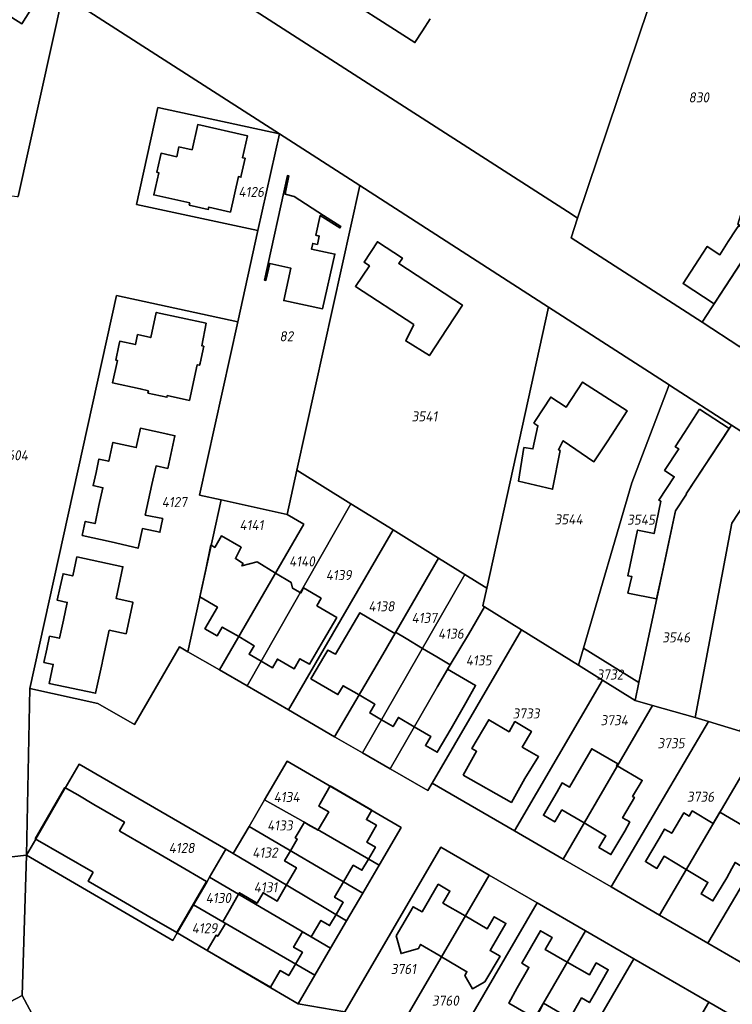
# Model space of a CAD drawing. Extents: x 177930 to 190767, y 381068 to 392034.
# Tile 185 of 256: x 183995 to 184122, y 385788 to 385963. Entities that reach past the tile are written whole.
import ezdxf
from ezdxf.enums import TextEntityAlignment as Align

# ---------------------------------------------------------------- set-up
doc = ezdxf.new("R2010")
doc.units = 0
for name, color, linetype, lineweight in [('B-XX-KG-GRENS_PERCEEL-GV', 150, 'Continuous', 25), ('B-XX-KG-GRENS_PERCEEL-S', 150, 'Continuous', 25), ('B-XX-OG-BEBOUWING-G', 7, 'Continuous', 35)]:
    doc.layers.add(name, color=color, linetype=linetype, lineweight=lineweight)
doc.styles.add('NLCS-ISO', font='NLCS-ISO.ttf', dxfattribs={"height": 1.8})

# ---------------------------------------------------------------- blocks, each defined once
blk = doc.blocks.new('SKG-PERCEELNUMMER-SO')
at = {"layer": 'DefPoints'}
blk.add_point((0, 0), dxfattribs=at)
at = {"style": 'NLCS-ISO', "oblique": 10, "flags": 1}
blk.add_attdef('GEMEENTECODE', text='', height=1.8, dxfattribs=at).set_placement((-0.5, 2.55), align=Align.MIDDLE_RIGHT)
blk.add_attdef('SECTIE', text='', height=1.8, dxfattribs=at).set_placement((0.5, 2.5), align=Align.MIDDLE_LEFT)
at = {"style": 'NLCS-ISO', "oblique": 10}
blk.add_attdef('PERCEELNUMMER', text='', height=1.8, dxfattribs=at).set_placement((0, 0), align=Align.MIDDLE_CENTER)

msp = doc.modelspace()

# ---------------------------------------------------------------- linework, layer by layer
at = {"layer": 'B-XX-KG-GRENS_PERCEEL-GV'}
for points in [[(184068.733, 385990.255), (184054.936, 385991.238), (184027.694, 385993.179), (184022.45, 385985.237), (184018.4, 385979.149), (184019.006, 385976.406), (184056.07, 385952.559), (184093.355, 385928.598), (184094.316, 385927.98), (184114.184, 385987.016)], [(184135.439, 385985.502), (184114.184, 385987.016), (184094.316, 385927.98), (184093.139, 385924.481), (184116.542, 385909.383), (184125.93, 385923.735), (184126.472, 385924.588), (184122.923, 385926.899), (184139.017, 385978.528)], [(183971.815, 385934.665), (183994.22, 385931.833), (183994.369, 385931.814), (184002.344, 385967.927), (184001.269, 385968.63), (183977.501, 385983.88)], [(184139.017, 385978.528), (184122.923, 385926.899), (184126.472, 385924.588), (184125.93, 385923.735), (184116.542, 385909.383), (184123.304, 385905.02), (184132.207, 385919.147), (184133.408, 385921.396), (184137.729, 385948.345), (184145.408, 385947.323), (184149.246, 385958.594)], [(184037.219, 385925.742), (184041.038, 385943.02), (184019.348, 385947.752), (184015.526, 385930.4)], [(184030.672, 385877.66), (184042.407, 385875.067), (184044.152, 385882.962), (184055.384, 385933.782), (184041.038, 385943.02), (184037.219, 385925.742), (184033.624, 385909.479), (184026.781, 385878.52)], [(184055.384, 385933.782), (184044.152, 385882.962), (184053.828, 385876.959), (184061.345, 385872.296), (184069.447, 385867.27), (184074.19, 385864.328), (184078.102, 385861.901), (184089.11, 385912.066)], [(184033.624, 385909.479), (184011.947, 385914.153), (183996.481, 385843.951), (184008.6, 385841.317), (184015.171, 385837.525), (184023.186, 385851.423), (184024.701, 385850.546), (184030.672, 385877.66), (184026.781, 385878.52)], [(184089.11, 385912.066), (184078.102, 385861.901), (184077.406, 385858.731), (184077.702, 385858.547), (184084.302, 385854.445), (184094.45, 385848.138), (184095.35, 385851.2), (184104.013, 385880.689), (184110.639, 385898.203)], [(184110.639, 385898.203), (184104.013, 385880.689), (184095.35, 385851.2), (184105.257, 385845.054), (184109.046, 385862.874), (184110.809, 385871.026), (184111.796, 385875.713), (184113.746, 385878.67), (184113.679, 385878.714), (184121.783, 385891.001), (184110.901, 385898.034)], [(184105.257, 385845.054), (184104.572, 385841.847), (184107.703, 385840.961), (184115.335, 385838.801), (184121.85, 385873.482), (184125.471, 385879.023), (184129.63, 385885.93), (184121.783, 385891.001), (184113.679, 385878.714), (184113.746, 385878.67), (184111.796, 385875.713), (184110.809, 385871.026), (184109.046, 385862.874)], [(184115.335, 385838.801), (184117.669, 385838.08), (184123.324, 385836.334), (184129.987, 385864.456), (184139.745, 385879.379), (184129.862, 385885.78), (184129.63, 385885.93), (184125.471, 385879.023), (184121.85, 385873.482)], [(184042.407, 385875.067), (184045.43, 385873.34), (184030.324, 385847.291), (184035.259, 385844.434), (184053.828, 385876.959), (184044.152, 385882.962)], [(184024.701, 385850.546), (184030.324, 385847.291), (184045.43, 385873.34), (184042.407, 385875.067), (184030.672, 385877.66)], [(184035.259, 385844.434), (184042.654, 385840.153), (184061.345, 385872.296), (184053.828, 385876.959)], [(184061.345, 385872.296), (184042.654, 385840.153), (184050.915, 385835.371), (184059.492, 385850.048), (184069.447, 385867.27)], [(184050.915, 385835.371), (184055.894, 385832.489), (184074.19, 385864.328), (184069.447, 385867.27), (184059.492, 385850.048)], [(184055.894, 385832.489), (184060.822, 385829.636), (184069.29, 385844.349), (184071.534, 385848.228), (184074.795, 385853.641), (184077.702, 385858.547), (184077.406, 385858.731), (184078.102, 385861.901), (184074.19, 385864.328)], [(184060.822, 385829.636), (184067.543, 385825.746), (184068.337, 385827.105), (184084.302, 385854.445), (184077.702, 385858.547), (184074.795, 385853.641), (184071.534, 385848.228), (184069.29, 385844.349)], [(184068.337, 385827.105), (184083.054, 385818.552), (184098.779, 385845.447), (184094.45, 385848.138), (184084.302, 385854.445)], [(184104.572, 385841.847), (184105.257, 385845.054), (184095.35, 385851.2), (184094.45, 385848.138), (184098.779, 385845.447)], [(184107.703, 385840.961), (184104.572, 385841.847), (184098.779, 385845.447), (184083.054, 385818.552), (184091.711, 385813.521)], [(184100.292, 385808.534), (184117.669, 385838.08), (184115.335, 385838.801), (184107.703, 385840.961), (184091.711, 385813.521)], [(184100.292, 385808.534), (184108.914, 385803.523), (184127.471, 385835.054), (184123.324, 385836.334), (184117.669, 385838.08)], [(184108.914, 385803.523), (184117.588, 385798.482), (184137.374, 385831.997), (184129.544, 385834.414), (184127.471, 385835.054)], [(184153.606, 385826.531), (184152.477, 385827.333), (184137.374, 385831.997), (184117.588, 385798.482), (184132.316, 385789.923), (184136.806, 385797.643)], [(183995.882, 385814.223), (184022.012, 385798.997), (184022.789, 385800.325), (184025.709, 385805.348), (184028.065, 385809.4), (184028.575, 385810.275), (184031.492, 385815.275), (184005.286, 385830.453), (184002.804, 385826.157), (183997.536, 385817.096)], [(184038.412, 385824.128), (184048.283, 385818.582), (184058.844, 385812.406), (184062.811, 385819.188), (184042.416, 385830.996)], [(184035.634, 385819.363), (184055.934, 385807.43), (184058.844, 385812.406), (184048.283, 385818.582), (184038.412, 385824.128)], [(184032.801, 385814.503), (184042.553, 385808.755), (184053.036, 385802.476), (184055.934, 385807.43), (184035.634, 385819.363)], [(184028.575, 385810.275), (184050.185, 385797.602), (184053.036, 385802.476), (184042.553, 385808.755), (184032.801, 385814.503), (184031.492, 385815.275)], [(184052.706, 385786.223), (184055.55, 385784.575), (184061.343, 385781.221), (184078.494, 385810.67), (184069.865, 385815.665)], [(184061.343, 385781.221), (184067.153, 385777.856), (184069.955, 385776.233), (184087.114, 385805.679), (184078.494, 385810.67)], [(184025.709, 385805.348), (184047.353, 385792.761), (184050.185, 385797.602), (184028.575, 385810.275), (184028.065, 385809.4)], [(184069.955, 385776.233), (184072.756, 385774.611), (184078.558, 385771.252), (184095.717, 385800.699), (184087.114, 385805.679)], [(184047.353, 385792.761), (184025.709, 385805.348), (184022.789, 385800.325), (184032.288, 385794.752), (184039.504, 385790.551), (184044.389, 385787.693)], [(184078.558, 385771.252), (184084.394, 385767.872), (184087.195, 385766.25), (184104.329, 385795.713), (184095.717, 385800.699)], [(184100.565, 385758.507), (184107.63, 385770.589), (184110.629, 385775.795), (184117.738, 385787.95), (184104.329, 385795.713), (184087.195, 385766.25), (184089.997, 385764.627)], [(183974.812, 385770.824), (183986.689, 385777.272), (183998.188, 385783.411), (183995.093, 385789.174), (183990.639, 385786.829), (183983.557, 385783.065), (183971.707, 385776.595)], [(184117.738, 385787.95), (184110.629, 385775.795), (184107.63, 385770.589), (184100.565, 385758.507), (184109.186, 385753.515), (184126.367, 385782.955)]]:
    msp.add_lwpolyline(points, close=True, dxfattribs=at)
for points in [[(184123.304, 385905.02), (184116.542, 385909.383), (184093.139, 385924.481), (184094.316, 385927.98), (184093.355, 385928.598), (184056.07, 385952.559), (184019.006, 385976.406)], [(183975.41, 385811.87), (183995.882, 385814.223), (183996.481, 385843.951), (184011.947, 385914.153), (184033.624, 385909.479), (184037.219, 385925.742), (184015.526, 385930.4), (184019.348, 385947.752), (184041.038, 385943.02), (184002.344, 385967.927), (183994.369, 385931.814)], [(184002.344, 385967.927), (184041.038, 385943.02), (184055.384, 385933.782), (184089.11, 385912.066), (184110.639, 385898.203), (184110.901, 385898.034), (184121.783, 385891.001), (184129.63, 385885.93)], [(184132.316, 385789.923), (184117.588, 385798.482), (184108.914, 385803.523), (184100.292, 385808.534), (184091.711, 385813.521), (184083.054, 385818.552), (184068.337, 385827.105), (184067.543, 385825.746), (184060.822, 385829.636), (184055.894, 385832.489), (184050.915, 385835.371), (184042.654, 385840.153), (184035.259, 385844.434), (184030.324, 385847.291), (184024.701, 385850.546), (184023.186, 385851.423), (184015.171, 385837.525), (184008.6, 385841.317), (183996.481, 385843.951), (183995.882, 385814.223), (183997.536, 385817.096), (184002.804, 385826.157), (184005.286, 385830.453), (184031.492, 385815.275), (184032.801, 385814.503), (184035.634, 385819.363), (184038.412, 385824.128), (184042.416, 385830.996), (184062.811, 385819.188), (184058.844, 385812.406), (184055.934, 385807.43), (184053.036, 385802.476), (184050.185, 385797.602), (184047.353, 385792.761), (184044.389, 385787.693), (184052.706, 385786.223), (184069.865, 385815.665), (184078.494, 385810.67), (184087.114, 385805.679), (184095.717, 385800.699), (184104.329, 385795.713), (184117.738, 385787.95), (184126.367, 385782.955)], [(183990.639, 385786.829), (183995.093, 385789.174), (183995.882, 385814.223), (183975.41, 385811.87)], [(184052.706, 385786.223), (184044.389, 385787.693), (184039.504, 385790.551), (184032.288, 385794.752), (184022.789, 385800.325), (184022.012, 385798.997), (183995.882, 385814.223), (183995.093, 385789.174), (183998.188, 385783.411)]]:
    msp.add_lwpolyline(points, dxfattribs=at)
at = {"layer": 'B-XX-OG-BEBOUWING-G'}
for points in [[(183983.79, 385976.78), (183981.707, 385973.456), (183980.382, 385974.278), (183977.985, 385970.409), (183979.185, 385969.667), (183975.663, 385963.993), (183980.327, 385961.096), (183983.853, 385966.77), (183984.864, 385966.142), (183985.022, 385966.397), (183987.825, 385964.656), (183988.96, 385966.482), (183995.05, 385962.678), (183997.171, 385966.086), (183990.794, 385970.005), (183990.64, 385969.773), (183988.147, 385971.313), (183989.35, 385973.32)], [(184042.202, 385932.925), (184042.757, 385935.527), (184042.477, 385935.588), (184038.356, 385916.92), (184038.644, 385916.857), (184039.308, 385919.884), (184043.062, 385919.056), (184041.81, 385913.257), (184048.756, 385911.784), (184050.97, 385921.567), (184046.779, 385922.462), (184047.002, 385923.471), (184047.824, 385923.29), (184048.153, 385924.785), (184047.547, 385924.936), (184048.339, 385928.468), (184051.862, 385926.236), (184052.021, 385926.47), (184048.946, 385928.442), (184043.683, 385931.817), (184042.053, 385932.228)], [(184065.052, 385908.967), (184063.612, 385906.057), (184067.846, 385903.418), (184071.035, 385908.294), (184073.745, 385912.438), (184062.375, 385919.872), (184063.016, 385920.854), (184058.566, 385923.764), (184056.166, 385920.093), (184057.121, 385919.445), (184054.633, 385915.781)], [(184084.735, 385887.008), (184083.736, 385881.011), (184089.836, 385879.55), (184091.173, 385886.461), (184090.893, 385886.601), (184091.594, 385888.003), (184091.749, 385888.236), (184097.227, 385884.481), (184099.574, 385888.022), (184100.368, 385889.22), (184103.17, 385893.554), (184095.196, 385898.709), (184092.297, 385894.224), (184089.525, 385896.016), (184086.811, 385891.817), (184086.514, 385891.369), (184087.213, 385890.906), (184086.337, 385886.762)], [(184073.863, 385828.529), (184082.481, 385823.645), (184084.907, 385827.926), (184087.356, 385831.823), (184084.435, 385833.524), (184086.063, 385836.319), (184083.124, 385838.064), (184082.08, 385836.247), (184078.449, 385838.397), (184075.408, 385833.276), (184076.262, 385832.763)]]:
    msp.add_lwpolyline(points, close=True, dxfattribs=at)
for points in [[(184049.606, 385969.424), (184065.255, 385959.339), (184066.608, 385961.438), (184067.964, 385963.541)], [(184034.237, 385935.577), (184034.911, 385938.67), (184034.465, 385938.768), (184035.337, 385942.693), (184026.449, 385944.668), (184025.45, 385940.176), (184023.094, 385940.7), (184022.701, 385938.931), (184019.92, 385939.549), (184019.752, 385938.794)], [(184019.752, 385938.794), (184019.168, 385936.163), (184019.484, 385936.093), (184018.599, 385932.113), (184025.03, 385930.684), (184024.942, 385930.28), (184028.331, 385929.541), (184028.415, 385929.932), (184032.309, 385929.066), (184033.713, 385935.386), (184034.173, 385935.285), (184034.237, 385935.577)], [(184126.418, 385924.503), (184123.109, 385926.677), (184122.594, 385925.912), (184121.218, 385923.787), (184119.728, 385921.445), (184117.472, 385922.915), (184115.905, 385920.52), (184113.149, 385916.286), (184118.696, 385912.676)], [(184118.696, 385912.676), (184126.418, 385924.503)], [(184026.869, 385902.053), (184027.53, 385905.088), (184027.193, 385905.161), (184027.94, 385909.192), (184019.053, 385911.142), (184018.068, 385906.654), (184015.705, 385907.172), (184015.315, 385905.396), (184012.541, 385906.005), (184012.372, 385905.234)], [(184012.372, 385905.234), (184011.803, 385902.641), (184012.099, 385902.576), (184011.224, 385898.588), (184016.182, 385897.5), (184017.663, 385897.131), (184017.573, 385896.715), (184020.946, 385895.98), (184021.01, 385896.273), (184024.976, 385895.41), (184026.368, 385901.805), (184026.795, 385901.712), (184026.869, 385902.053)], [(184116.105, 385893.836), (184113.375, 385889.667), (184111.752, 385887.158), (184112.367, 385886.752), (184109.849, 385882.938), (184111.573, 385881.8), (184108.819, 385877.629), (184109.154, 385877.408), (184107.958, 385871.643), (184105.034, 385872.275), (184103.271, 385864.123), (184104.014, 385863.962), (184103.303, 385861.032), (184108.429, 385859.97), (184109.574, 385865.324)], [(184121.376, 385890.384), (184116.105, 385893.836)], [(184018.281, 385880.385), (184019.011, 385883.733), (184021.095, 385883.277), (184022.374, 385889.109), (184021.104, 385889.387), (184016.22, 385890.457), (184015.465, 385887.008), (184011.303, 385887.92), (184010.567, 385884.559), (184008.812, 385884.944), (184008.293, 385882.572)], [(184113.679, 385878.714), (184121.376, 385890.384)], [(184008.293, 385882.572), (184007.777, 385880.218), (184009.518, 385879.837), (184008.821, 385876.655)], [(184020.173, 385874.169), (184020.204, 385874.321), (184017.098, 385874.958), (184018.281, 385880.385)], [(184111.796, 385875.713), (184113.746, 385878.67), (184113.679, 385878.714)], [(184008.821, 385876.655), (184008.116, 385873.432), (184006.372, 385873.814), (184005.823, 385871.304), (184010.98, 385870.176), (184015.804, 385869.026), (184016.569, 385872.535), (184019.706, 385871.892), (184020.173, 385874.169)], [(184109.574, 385865.324), (184111.796, 385875.713)], [(184040.36, 385864.598), (184037.065, 385866.577), (184034.348, 385865.866), (184034.566, 385866.29), (184033.178, 385867.179), (184034.241, 385869.208), (184030.703, 385871.231), (184029.508, 385869.187), (184028.807, 385869.626), (184027.876, 385865.223), (184026.842, 385860.331), (184029.986, 385858.516), (184027.744, 385854.638), (184029.919, 385853.366), (184030.846, 385854.951), (184033.773, 385853.239)], [(184014.877, 385859.3), (184014.896, 385859.386), (184011.874, 385860.053), (184013.1, 385865.709), (184004.883, 385867.489), (184004.145, 385864.081), (184002.403, 385864.459), (184001.895, 385862.115)], [(184044.776, 385861.105), (184043.415, 385861.875), (184043.131, 385862.934), (184040.36, 385864.598)], [(184001.895, 385862.115), (184001.378, 385859.732), (184003.143, 385859.35), (184002.455, 385856.175)], [(184037.771, 385848.835), (184039.786, 385847.656), (184040.7, 385849.219), (184043.654, 385847.492), (184044.709, 385849.295), (184046.41, 385848.3), (184048.935, 385852.615), (184051.291, 385856.641), (184047.762, 385858.752), (184048.497, 385860.093), (184045.367, 385861.929), (184044.894, 385861.038), (184044.776, 385861.105)], [(184010.649, 385854.398), (184013.672, 385853.743), (184014.877, 385859.3)], [(184061.679, 385853.826), (184055.423, 385857.503), (184051.053, 385850.082), (184049.727, 385850.849), (184049.159, 385849.96), (184046.679, 385845.719), (184051.497, 385842.901), (184052.425, 385844.486), (184055.27, 385842.822)], [(184002.455, 385856.175), (184001.754, 385852.943), (183999.992, 385853.325), (183999.488, 385851)], [(184009.445, 385848.841), (184010.649, 385854.398)], [(184033.773, 385853.239), (184036.537, 385851.623), (184035.637, 385850.083), (184037.771, 385848.835)], [(184066.613, 385851.144), (184063.689, 385852.915), (184061.788, 385854.015), (184061.679, 385853.826)], [(184071.086, 385847.454), (184071.534, 385848.228), (184069.142, 385849.612), (184066.613, 385851.144)], [(183999.488, 385851), (183998.977, 385848.639), (184000.646, 385848.278), (183999.909, 385844.877), (184008.205, 385843.119), (184009.374, 385848.512)], [(184009.374, 385848.512), (184009.445, 385848.841)], [(184065.147, 385837.152), (184068.077, 385835.438), (184067.13, 385833.818), (184069.241, 385832.584), (184071.742, 385836.859), (184074.331, 385841.433), (184076.086, 385844.534), (184071.086, 385847.454)], [(184055.27, 385842.822), (184058.095, 385841.17), (184057.191, 385839.623), (184059.288, 385838.396)], [(184059.288, 385838.396), (184061.359, 385837.185), (184062.31, 385838.811), (184065.147, 385837.152)], [(184101.4, 385830.145), (184101.288, 385830.21), (184101.488, 385830.524), (184096.839, 385833.217), (184094.992, 385830.038), (184092.854, 385826.359), (184091.55, 385827.117), (184090.652, 385825.538), (184088.19, 385821.349), (184090.233, 385820.149), (184091.497, 385822.302), (184095.469, 385819.968)], [(184095.469, 385819.968), (184099.348, 385817.689), (184098.117, 385815.592), (184100.259, 385814.333), (184102.724, 385818.529), (184103.615, 385820.15), (184102.332, 385820.896), (184104.45, 385824.542), (184104.137, 385824.724), (184105.865, 385827.559), (184101.4, 385830.145)], [(184050.125, 385826.579), (184048.329, 385823.442), (184048.068, 385822.992), (184049.849, 385821.952), (184047.995, 385818.744)], [(184057.555, 385822.263), (184050.125, 385826.579)], [(184002.743, 385826.292), (184002.734, 385826.297), (183997.427, 385817.11)], [(184005.024, 385824.966), (184003.035, 385826.122), (184002.743, 385826.292)], [(184007.928, 385823.278), (184005.024, 385824.966)], [(184012.531, 385818.53), (184012.456, 385818.574), (184013.356, 385820.123), (184007.928, 385823.278)], [(184056.953, 385813.512), (184058.196, 385815.651), (184056.635, 385816.557), (184058.371, 385819.546), (184056.581, 385820.585), (184057.555, 385822.263)], [(184118.538, 385819.876), (184114.783, 385822.129), (184114.24, 385821.201), (184113.259, 385821.774), (184111.134, 385818.134), (184109.843, 385818.888), (184108.876, 385817.187), (184106.425, 385813.079), (184108.475, 385811.856), (184109.767, 385814.023), (184113.709, 385811.671)], [(184113.709, 385811.671), (184117.579, 385809.363), (184116.353, 385807.308), (184118.483, 385806.037), (184120.963, 385810.195), (184121.83, 385811.86), (184122.449, 385812.914), (184125.084, 385811.316), (184129.462, 385819.003), (184126.748, 385820.635), (184125.421, 385818.296), (184123.746, 385819.161), (184123.886, 385819.441), (184119.695, 385821.872), (184118.538, 385819.876)], [(184047.995, 385818.744), (184047.945, 385818.657), (184046.15, 385819.704), (184045.532, 385820.137), (184043.89, 385817.331), (184044.23, 385817.102), (184043.028, 385815.017)], [(184017.466, 385815.662), (184012.531, 385818.53)], [(183997.427, 385817.11), (184002.613, 385814.135)], [(184022.741, 385812.596), (184017.466, 385815.662)], [(184043.028, 385815.017), (184041.972, 385813.184), (184044.079, 385811.97), (184042.305, 385808.901)], [(184002.613, 385814.135), (184007.802, 385811.159)], [(184022.703, 385800.394), (184028.014, 385809.531), (184022.741, 385812.596)], [(184052.499, 385809.449), (184054.227, 385812.423), (184055.793, 385811.514), (184056.953, 385813.512)], [(184007.802, 385811.159), (184006.886, 385809.587), (184012.155, 385806.525)], [(184042.305, 385808.901), (184040.627, 385805.997), (184038.146, 385807.503), (184037.058, 385805.642), (184033.902, 385807.504), (184033.754, 385807.238)], [(184051.157, 385803.601), (184052.445, 385805.819), (184050.909, 385806.711), (184052.499, 385809.449)], [(184074.237, 385803.36), (184070.262, 385805.667), (184071.51, 385807.818), (184069.408, 385809.038), (184066.538, 385804.095), (184064.923, 385805.006), (184061.928, 385799.837), (184062.777, 385796.656), (184065.92, 385797.57), (184066.265, 385798.268), (184069.514, 385796.382), (184070.004, 385796.092)], [(184033.754, 385807.238), (184032.33, 385804.687), (184030.948, 385802.297), (184031.411, 385802.039)], [(184012.155, 385806.525), (184017.429, 385803.459)], [(184045.174, 385800.518), (184046.739, 385799.623), (184048.447, 385802.565), (184050.024, 385801.649), (184051.157, 385803.601)], [(184017.429, 385803.459), (184022.703, 385800.394)], [(184031.411, 385802.039), (184030.038, 385799.748), (184029.728, 385799.932), (184028.143, 385797.201)], [(184070.004, 385796.092), (184074.527, 385793.411), (184074.16, 385792.738), (184075.523, 385790.352), (184077.734, 385791.598), (184080.466, 385796.167), (184078.688, 385797.192), (184078.923, 385797.605), (184081.492, 385802.03), (184079.419, 385803.233), (184078.168, 385801.078), (184074.237, 385803.36)], [(184043.917, 385794.759), (184045.148, 385796.878), (184043.587, 385797.785), (184045.174, 385800.518)], [(184092.462, 385795.113), (184088.506, 385797.378), (184089.74, 385799.533), (184087.676, 385800.714), (184085.239, 385796.456), (184084.322, 385794.936), (184085.623, 385794.181), (184083.495, 385790.515), (184082.002, 385787.809), (184086.645, 385785.13), (184086.763, 385785.062), (184088.207, 385787.78)], [(184028.143, 385797.201), (184039.438, 385790.641)], [(184088.207, 385787.78), (184092.901, 385785.054), (184095.026, 385788.714), (184096.428, 385787.899), (184097.244, 385789.324), (184099.777, 385793.748), (184097.643, 385794.969), (184096.427, 385792.844), (184092.462, 385795.113)], [(184039.438, 385790.641), (184041.169, 385793.621), (184042.73, 385792.715), (184043.917, 385794.759)]]:
    msp.add_lwpolyline(points, dxfattribs=at)

# ---------------------------------------------------------------- block references
at = {"layer": 'B-XX-KG-GRENS_PERCEEL-S'}
for p, values in [((184115.97, 385949.541), {'PERCEELNUMMER': '830'}), ((184036.01, 385932.663), {'PERCEELNUMMER': '4126'}), ((184042.292, 385906.88), {'PERCEELNUMMER': '82'}), ((184066.959, 385892.581), {'PERCEELNUMMER': '3541'}), ((183993.657, 385885.632), {'PERCEELNUMMER': '5604'}), ((184022.282, 385877.264), {'PERCEELNUMMER': '4127'}), ((184036.054, 385873.157), {'PERCEELNUMMER': '4141'}), ((184092.698, 385874.186), {'PERCEELNUMMER': '3544'}), ((184105.638, 385874.123), {'PERCEELNUMMER': '3545'}), ((184045.073, 385866.678), {'PERCEELNUMMER': '4140'}), ((184051.638, 385864.229), {'PERCEELNUMMER': '4139'}), ((184059.276, 385858.663), {'PERCEELNUMMER': '4138'}), ((184066.936, 385856.59), {'PERCEELNUMMER': '4137'}), ((184071.678, 385853.783), {'PERCEELNUMMER': '4136'}), ((184111.919, 385853.103), {'PERCEELNUMMER': '3546'}), ((184076.644, 385848.996), {'PERCEELNUMMER': '4135'}), ((184100.085, 385846.475), {'PERCEELNUMMER': '3732'}), ((184085.105, 385839.518), {'PERCEELNUMMER': '3733'}), ((184100.854, 385838.317), {'PERCEELNUMMER': '3734'}), ((184111.001, 385834.209), {'PERCEELNUMMER': '3735'}), ((184042.336, 385824.593), {'PERCEELNUMMER': '4134'}), ((184116.27, 385824.648), {'PERCEELNUMMER': '3736'}), ((184041.128, 385819.519), {'PERCEELNUMMER': '4133'}), ((184023.575, 385815.507), {'PERCEELNUMMER': '4128'}), ((184038.47, 385814.687), {'PERCEELNUMMER': '4132'}), ((184038.576, 385808.489), {'PERCEELNUMMER': '4131'}), ((184030.14, 385806.579), {'PERCEELNUMMER': '4130'}), ((184027.679, 385801.177), {'PERCEELNUMMER': '4129'}), ((184063.198, 385793.896), {'PERCEELNUMMER': '3761'}), ((184070.698, 385788.249), {'PERCEELNUMMER': '3760'})]:
    msp.add_blockref('SKG-PERCEELNUMMER-SO', p, dxfattribs=at).add_auto_attribs(values)

doc.saveas('drawing.dxf')
